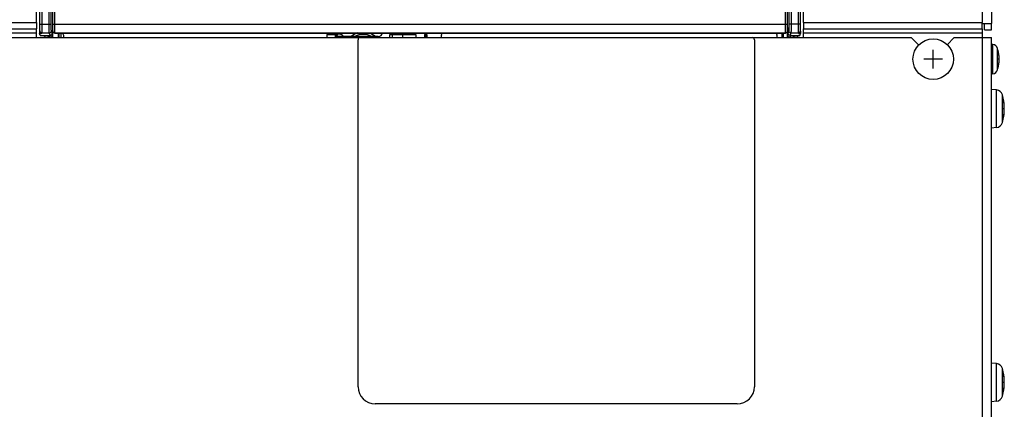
# Model space of a CAD drawing. Extents: x 29 to 422, y -226 to 287.
# Tile 49 of 63: x 183 to 206, y 130 to 139. Entities that reach past the tile are written whole.
import ezdxf

# ---------------------------------------------------------------- set-up
doc = ezdxf.new("R2010")
doc.units = 0
doc.header["$LTSCALE"] = 23.1
for name, color, linetype in [('ALL_AXIS', 7, 'CONTINUOUS'), ('ALL_CURVE', 7, 'CONTINUOUS'), ('ALL_FEATURES', 7, 'CONTINUOUS'), ('LAY0001', 7, 'CONTINUOUS'), ('LAY0003', 7, 'CONTINUOUS')]:
    doc.layers.add(name, color=color, linetype=linetype)

msp = doc.modelspace()

# ---------------------------------------------------------------- linework, layer by layer
at = {"layer": 'ALL_AXIS', "color": 7, "linetype": 'CONTINUOUS'}
for p, q in [((183.05, 138.862), (183.05, 152.491)), ((200.85, 138.862), (200.85, 143.082)), ((205.21, 138.691), (205.21, 138.841)), ((183.05, 138.511), (183.05, 138.713)), ((200.85, 138.511), (200.85, 138.713)), ((205, 138.713), (205, 138.511)), ((205.05, 138.691), (205.21, 138.691)), ((205.242, 138.351), (205.21, 138.354)), ((205.242, 137.671), (205.21, 137.668)), ((205.327, 137.298), (205.21, 137.308)), ((205.327, 136.424), (205.21, 136.413)), ((205.327, 130.948), (205.21, 130.958)), ((205.327, 130.074), (205.21, 130.063))]:
    msp.add_line(p, q, dxfattribs=at)
at = {"layer": 'ALL_AXIS', "color": 3, "linetype": 'CONTINUOUS'}
msp.add_line((205.05, 138.691), (205.05, 138.841), dxfattribs=at)
at = {"layer": 'ALL_AXIS', "color": 9, "linetype": 'CONTINUOUS'}
for p, q in [((205.242, 137.671), (205.242, 138.351)), ((205.356, 137.765), (205.356, 138.257)), ((205.327, 136.424), (205.327, 137.298)), ((205.467, 136.54), (205.467, 137.181)), ((205.327, 130.074), (205.327, 130.948)), ((205.467, 130.19), (205.467, 130.831))]:
    msp.add_line(p, q, dxfattribs=at)
at = {"layer": 'ALL_AXIS', "color": 7, "linetype": 'CONTINUOUS'}
msp.add_circle((203.86, 138.011), 0.47, dxfattribs=at)
for centre, radius, start, end in [((205.231, 138.222), 0.13, 15.8809, 85), ((204.49, 138.011), 0.9, 344.1191, 15.8809), ((205.231, 137.8), 0.13, 275, 344.1191), ((205.313, 137.139), 0.16, 15.494, 85), ((204.31, 136.861), 1.2, 344.506, 15.494), ((205.313, 136.583), 0.16, 275, 344.506), ((205.313, 130.789), 0.16, 15.494, 85), ((204.31, 130.511), 1.2, 344.506, 15.494), ((205.313, 130.233), 0.16, 275, 344.506)]:
    msp.add_arc(centre, radius, start, end, dxfattribs=at)
at = {"layer": 'ALL_CURVE', "color": 40, "linetype": 'CONTINUOUS'}
for p, q in [((203.86, 137.796), (203.86, 138.226)), ((204.075, 138.011), (203.645, 138.011)), ((205.39, 138.011), (205.366, 138.011)), ((205.51, 136.861), (205.485, 136.861)), ((205.51, 130.511), (205.485, 130.511))]:
    msp.add_line(p, q, dxfattribs=at)
for centre, radius, start, end in [((204.49, 138.011), 0.9, 346.5066, 13.4934), ((204.31, 136.861), 1.2, 348.2193, 11.7807), ((204.31, 130.511), 1.2, 348.2193, 11.7807)]:
    msp.add_arc(centre, radius, start, end, dxfattribs=at)
at = {"layer": 'ALL_FEATURES', "color": 9, "linetype": 'CONTINUOUS'}
for p, q in [((205, 182.402), (205, 138.862)), ((137.9, 138.862), (183.05, 138.862)), ((200.85, 138.862), (205, 138.862)), ((137.9, 138.713), (183.05, 138.713)), ((200.85, 138.713), (205, 138.713))]:
    msp.add_line(p, q, dxfattribs=at)
at = {"layer": 'ALL_FEATURES', "color": 7, "linetype": 'CONTINUOUS'}
for p, q in [((205.21, 182.402), (205.21, 138.841)), ((183.05, 138.862), (183.05, 138.713)), ((200.85, 138.862), (200.85, 138.713)), ((205, 138.713), (205, 138.862)), ((205, 138.841), (205.21, 138.841)), ((183.05, 138.615), (137.9, 138.615)), ((205, 138.615), (200.85, 138.615))]:
    msp.add_line(p, q, dxfattribs=at)
at = {"layer": 'LAY0001', "color": 7, "linetype": 'CONTINUOUS'}
for p, q in [((171.95, 138.511), (203.35, 138.511)), ((203.524, 138.337), (203.35, 138.511)), ((204.35, 138.511), (204.187, 138.347)), ((204.35, 138.511), (205.21, 138.511)), ((205.21, 121.191), (205.21, 138.511)), ((190.51, 130.411), (190.51, 138.461)), ((199.71, 138.461), (199.71, 130.411)), ((199.31, 130.011), (190.91, 130.011))]:
    msp.add_line(p, q, dxfattribs=at)
at = {"layer": 'LAY0001', "color": 9, "linetype": 'CONTINUOUS'}
msp.add_line((205, 138.511), (205, 121.33), dxfattribs=at)
at = {"layer": 'LAY0001', "color": 7, "linetype": 'CONTINUOUS'}
for centre, radius, start, end in [((190.56, 138.461), 0.05, 90, 180), ((199.66, 138.461), 0.05, 0, 90), ((190.91, 130.411), 0.4, 180, 270), ((199.31, 130.411), 0.4, 270, 360)]:
    msp.add_arc(centre, radius, start, end, dxfattribs=at)
at = {"layer": 'LAY0003', "color": 9, "linetype": 'CONTINUOUS'}
for p, q in [((183.128, 138.784), (183.128, 152.485)), ((183.178, 138.772), (183.178, 152.485)), ((183.34, 138.82), (183.34, 152.518)), ((183.39, 138.82), (183.39, 152.518)), ((183.427, 138.821), (183.427, 152.506)), ((183.476, 138.821), (183.476, 152.506)), ((200.424, 142.922), (200.424, 138.821)), ((200.474, 142.922), (200.474, 138.821)), ((200.723, 142.938), (200.723, 138.82)), ((200.773, 142.965), (200.773, 138.82)), ((200.511, 142.802), (200.511, 138.82)), ((200.561, 142.82), (200.561, 138.82)), ((183.127, 138.707), (183.128, 138.727)), ((183.128, 138.82), (183.39, 138.82)), ((183.128, 138.75), (183.128, 138.784)), ((183.128, 138.727), (183.128, 138.75)), ((183.178, 138.716), (183.178, 138.772)), ((183.427, 138.821), (200.474, 138.821)), ((200.773, 138.82), (200.511, 138.82)), ((200.723, 138.82), (200.723, 138.772)), ((200.723, 138.772), (200.723, 138.727)), ((200.723, 138.727), (200.723, 138.687)), ((200.773, 138.82), (200.773, 138.784)), ((200.773, 138.784), (200.773, 138.75)), ((200.773, 138.75), (200.773, 138.727)), ((200.773, 138.727), (200.773, 138.707)), ((183.127, 138.696), (183.127, 138.707)), ((183.176, 138.62), (183.342, 138.62)), ((183.177, 138.678), (183.178, 138.716)), ((183.177, 138.655), (183.177, 138.678)), ((183.246, 138.562), (183.361, 138.564)), ((183.246, 138.562), (183.363, 138.529)), ((183.361, 138.564), (183.342, 138.62)), ((183.363, 138.529), (183.413, 138.529)), ((183.363, 138.511), (183.363, 138.529)), ((183.411, 138.614), (183.392, 138.67)), ((183.413, 138.511), (183.412, 138.548)), ((183.42, 138.667), (183.424, 138.671)), ((183.47, 138.617), (183.474, 138.621)), ((183.474, 138.621), (200.427, 138.621)), ((183.57, 138.511), (183.57, 138.617)), ((183.62, 138.511), (183.62, 138.617)), ((189.799, 138.586), (189.985, 138.586)), ((189.812, 138.604), (189.984, 138.604)), ((189.962, 138.607), (189.962, 138.617)), ((189.984, 138.604), (189.982, 138.606)), ((189.988, 138.511), (189.985, 138.586)), ((190.015, 138.613), (190.015, 138.617)), ((190.019, 138.511), (190.015, 138.613)), ((190.03, 138.617), (190.03, 138.587)), ((190.08, 138.617), (190.08, 138.589)), ((200.427, 138.621), (200.43, 138.617)), ((200.477, 138.671), (200.48, 138.667)), ((200.538, 138.525), (200.488, 138.525)), ((200.508, 138.67), (200.49, 138.614)), ((200.538, 138.525), (200.709, 138.562)), ((200.538, 138.525), (200.538, 138.511)), ((200.558, 138.62), (200.54, 138.564)), ((200.54, 138.564), (200.709, 138.562)), ((200.558, 138.62), (200.725, 138.62)), ((200.723, 138.687), (200.724, 138.662)), ((200.724, 138.662), (200.724, 138.648)), ((200.724, 138.648), (200.724, 138.637)), ((200.773, 138.707), (200.774, 138.696)), ((200.774, 138.696), (200.774, 138.687))]:
    msp.add_line(p, q, dxfattribs=at)
at = {"layer": 'LAY0003', "color": 7, "linetype": 'CONTINUOUS'}
for p, q in [((183.42, 152.512), (183.42, 138.511)), ((200.48, 138.511), (200.48, 142.916)), ((183.12, 139.112), (183.12, 138.604)), ((200.78, 138.604), (200.78, 139.112)), ((183.134, 138.562), (183.12, 138.604)), ((183.134, 138.562), (183.246, 138.562)), ((183.47, 138.617), (200.43, 138.617)), ((183.56, 138.511), (183.56, 138.617)), ((183.67, 138.567), (183.67, 138.511)), ((189.795, 138.511), (189.795, 138.567)), ((190.03, 138.587), (190.023, 138.567)), ((190.023, 138.511), (190.023, 138.567)), ((190.102, 138.589), (190.08, 138.589)), ((190.44, 138.537), (190.13, 138.537)), ((190.13, 138.537), (190.13, 138.511)), ((190.152, 138.539), (190.152, 138.537)), ((190.44, 138.511), (190.44, 138.537)), ((190.98, 138.537), (190.82, 138.537)), ((190.82, 138.537), (190.82, 138.511)), ((191.301, 138.572), (191.243, 138.572)), ((191.243, 138.572), (191.243, 138.511)), ((191.551, 138.572), (191.301, 138.572)), ((191.301, 138.572), (191.301, 138.511)), ((191.863, 138.572), (191.551, 138.572)), ((191.551, 138.511), (191.551, 138.572)), ((191.863, 138.511), (191.863, 138.572)), ((192.05, 138.587), (192.11, 138.587)), ((192.05, 138.587), (192.05, 138.511)), ((192.05, 138.559), (192.11, 138.559)), ((192.05, 138.537), (192.11, 138.537)), ((192.11, 138.587), (192.11, 138.511)), ((192.45, 138.517), (192.45, 138.567)), ((192.45, 138.517), (192.451, 138.511)), ((200.23, 138.567), (200.23, 138.511)), ((200.344, 138.617), (200.344, 138.511)), ((200.376, 138.617), (200.376, 138.511)), ((200.709, 138.562), (200.766, 138.562)), ((200.709, 138.522), (200.71, 138.528)), ((200.709, 138.511), (200.709, 138.522)), ((200.71, 138.528), (200.71, 138.533)), ((200.743, 138.562), (200.749, 138.562)), ((200.766, 138.562), (200.78, 138.604))]:
    msp.add_line(p, q, dxfattribs=at)
at = {"layer": 'LAY0003', "color": 3, "linetype": 'CONTINUOUS'}
for p, q in [((190.13, 138.537), (190.023, 138.537)), ((190.78, 138.537), (190.44, 138.537))]:
    msp.add_line(p, q, dxfattribs=at)
at = {"layer": 'LAY0003', "color": 9, "linetype": 'CONTINUOUS'}
for points in [[(183.342, 138.62), (183.342, 138.626), (183.341, 138.638), (183.341, 138.657), (183.341, 138.682), (183.34, 138.712), (183.34, 138.746), (183.34, 138.782), (183.34, 138.82)], [(183.392, 138.67), (183.392, 138.674), (183.391, 138.684), (183.391, 138.698), (183.391, 138.717), (183.39, 138.739), (183.39, 138.765), (183.39, 138.792), (183.39, 138.82)], [(183.424, 138.671), (183.424, 138.674), (183.425, 138.683), (183.425, 138.697), (183.426, 138.716), (183.426, 138.738), (183.426, 138.764), (183.426, 138.792), (183.427, 138.821)], [(183.474, 138.621), (183.474, 138.625), (183.475, 138.637), (183.475, 138.656), (183.476, 138.68), (183.476, 138.711), (183.476, 138.745), (183.476, 138.782), (183.476, 138.821)], [(200.424, 138.821), (200.424, 138.782), (200.424, 138.745), (200.425, 138.711), (200.425, 138.68), (200.425, 138.656), (200.426, 138.637), (200.426, 138.625), (200.427, 138.621)], [(200.474, 138.821), (200.474, 138.792), (200.474, 138.764), (200.475, 138.738), (200.475, 138.716), (200.475, 138.697), (200.476, 138.683), (200.476, 138.674), (200.477, 138.671)], [(200.511, 138.82), (200.511, 138.792), (200.511, 138.765), (200.511, 138.739), (200.51, 138.717), (200.51, 138.698), (200.509, 138.684), (200.509, 138.674), (200.508, 138.67)], [(200.561, 138.82), (200.561, 138.782), (200.561, 138.746), (200.561, 138.712), (200.56, 138.682), (200.56, 138.657), (200.559, 138.638), (200.559, 138.626), (200.558, 138.62)], [(183.12, 138.604), (183.121, 138.619), (183.122, 138.631), (183.122, 138.641), (183.123, 138.649), (183.124, 138.656), (183.124, 138.662), (183.125, 138.667), (183.126, 138.67)], [(183.12, 138.604), (183.134, 138.606), (183.144, 138.608), (183.153, 138.61), (183.16, 138.612), (183.166, 138.614), (183.171, 138.616), (183.174, 138.618), (183.176, 138.62)], [(183.126, 138.67), (183.126, 138.671), (183.126, 138.672), (183.126, 138.674), (183.126, 138.677), (183.127, 138.679), (183.127, 138.683), (183.127, 138.687), (183.127, 138.696)], [(183.126, 138.67), (183.127, 138.657), (183.132, 138.645), (183.14, 138.635), (183.151, 138.627), (183.163, 138.622), (183.176, 138.62)], [(183.176, 138.62), (183.176, 138.621), (183.176, 138.623), (183.176, 138.626), (183.176, 138.629), (183.177, 138.633), (183.177, 138.637), (183.177, 138.642), (183.177, 138.655)], [(183.342, 138.62), (183.358, 138.623), (183.372, 138.63), (183.383, 138.641), (183.39, 138.655), (183.392, 138.67)], [(183.363, 138.529), (183.36, 138.537), (183.358, 138.545), (183.357, 138.551), (183.357, 138.556), (183.357, 138.56), (183.359, 138.563), (183.361, 138.564)], [(183.361, 138.564), (183.377, 138.566), (183.39, 138.573), (183.402, 138.584), (183.409, 138.598), (183.411, 138.614)], [(183.412, 138.548), (183.412, 138.565), (183.412, 138.581), (183.412, 138.594), (183.412, 138.604), (183.411, 138.611), (183.411, 138.614)], [(183.424, 138.671), (183.426, 138.655), (183.433, 138.641), (183.445, 138.63), (183.458, 138.623), (183.474, 138.621)], [(189.982, 138.606), (189.981, 138.606), (189.979, 138.606), (189.976, 138.607), (189.972, 138.607), (189.967, 138.607), (189.814, 138.607)], [(189.982, 138.606), (189.991, 138.608), (189.999, 138.612), (190.005, 138.617)], [(189.984, 138.604), (189.993, 138.606), (190.001, 138.61), (190.008, 138.617), (190.008, 138.617)], [(189.985, 138.586), (189.985, 138.596), (189.984, 138.602), (189.984, 138.604)], [(189.985, 138.586), (189.995, 138.587), (190.003, 138.591), (190.01, 138.597), (190.014, 138.604), (190.015, 138.613)], [(200.477, 138.671), (200.474, 138.655), (200.467, 138.641), (200.456, 138.63), (200.442, 138.623), (200.427, 138.621)], [(200.49, 138.614), (200.489, 138.611), (200.489, 138.604), (200.489, 138.593), (200.489, 138.579), (200.488, 138.563), (200.488, 138.545), (200.488, 138.511)], [(200.54, 138.564), (200.524, 138.567), (200.51, 138.574), (200.499, 138.585), (200.492, 138.599), (200.49, 138.614)], [(200.558, 138.62), (200.543, 138.623), (200.529, 138.63), (200.518, 138.641), (200.511, 138.655), (200.508, 138.67)], [(200.54, 138.564), (200.541, 138.563), (200.542, 138.56), (200.543, 138.555), (200.543, 138.549), (200.542, 138.542), (200.54, 138.534), (200.538, 138.525)], [(200.742, 138.561), (200.731, 138.557), (200.722, 138.55), (200.714, 138.54), (200.71, 138.529)], [(200.724, 138.637), (200.724, 138.633), (200.724, 138.629), (200.725, 138.626), (200.725, 138.623), (200.725, 138.621), (200.725, 138.62)], [(200.775, 138.67), (200.773, 138.657), (200.768, 138.645), (200.76, 138.635), (200.75, 138.627), (200.738, 138.622), (200.725, 138.62)], [(200.725, 138.62), (200.727, 138.618), (200.73, 138.616), (200.734, 138.614), (200.74, 138.612), (200.748, 138.61), (200.757, 138.608), (200.768, 138.606), (200.78, 138.604)], [(200.774, 138.687), (200.774, 138.683), (200.774, 138.679), (200.774, 138.677), (200.775, 138.674), (200.775, 138.672), (200.775, 138.671), (200.775, 138.67)], [(200.775, 138.67), (200.776, 138.667), (200.776, 138.663), (200.777, 138.657), (200.778, 138.649), (200.778, 138.64), (200.779, 138.63), (200.78, 138.618), (200.78, 138.604)]]:
    msp.add_lwpolyline(points, dxfattribs=at)
at = {"layer": 'LAY0003', "color": 7, "linetype": 'CONTINUOUS'}
for points in [[(183.196, 138.562), (183.209, 138.56), (183.221, 138.555), (183.231, 138.547), (183.239, 138.537), (183.244, 138.525), (183.246, 138.512)], [(183.42, 138.667), (183.423, 138.652), (183.43, 138.638), (183.441, 138.627), (183.455, 138.62), (183.47, 138.617)], [(183.62, 138.617), (183.636, 138.615), (183.65, 138.608), (183.661, 138.597), (183.668, 138.583), (183.67, 138.567)], [(189.795, 138.567), (189.797, 138.583), (189.804, 138.597), (189.815, 138.608), (189.829, 138.615), (189.845, 138.617)], [(190.08, 138.589), (190.067, 138.589), (190.055, 138.589), (190.044, 138.588), (190.037, 138.588), (190.031, 138.587), (190.03, 138.587)], [(190.102, 138.589), (190.115, 138.587), (190.127, 138.582), (190.138, 138.575), (190.146, 138.564), (190.151, 138.552), (190.152, 138.539)], [(192.4, 138.617), (192.416, 138.615), (192.43, 138.608), (192.441, 138.597), (192.448, 138.583), (192.45, 138.567)], [(200.23, 138.567), (200.233, 138.583), (200.24, 138.597), (200.251, 138.608), (200.265, 138.615), (200.28, 138.617)], [(200.48, 138.667), (200.478, 138.652), (200.471, 138.638), (200.46, 138.627), (200.446, 138.62), (200.43, 138.617)], [(200.71, 138.533), (200.714, 138.542), (200.721, 138.55), (200.729, 138.557), (200.739, 138.561), (200.743, 138.562)], [(200.713, 138.538), (200.717, 138.545), (200.723, 138.551), (200.729, 138.556), (200.737, 138.56), (200.742, 138.561)]]:
    msp.add_lwpolyline(points, dxfattribs=at)
at = {"layer": 'LAY0003', "color": 9, "linetype": 'CONTINUOUS'}
for radius, start, end in [(0.45, 106.5241, 128.7192), (0.345, 70.03, 109.9705), (0.45, 51.1727, 73.0705)]:
    msp.add_arc((190.63, 138.187), radius, start, end, dxfattribs=at)
at = {"layer": 'LAY0003', "color": 7, "linetype": 'CONTINUOUS'}
for centre, radius, start, end in [((190.63, 138.187), 0.4, 61.0806, 118.9249), ((190.63, 138.187), 0.345, 69.7805, 110.2195), ((190.98, 138.637), 0.1, 270, 348.3722)]:
    msp.add_arc(centre, radius, start, end, dxfattribs=at)
at = {"layer": 'LAY0003', "color": 3, "linetype": 'CONTINUOUS'}
msp.add_arc((190.78, 138.337), 0.2, 78.5418, 90, dxfattribs=at)

doc.saveas('drawing.dxf')
